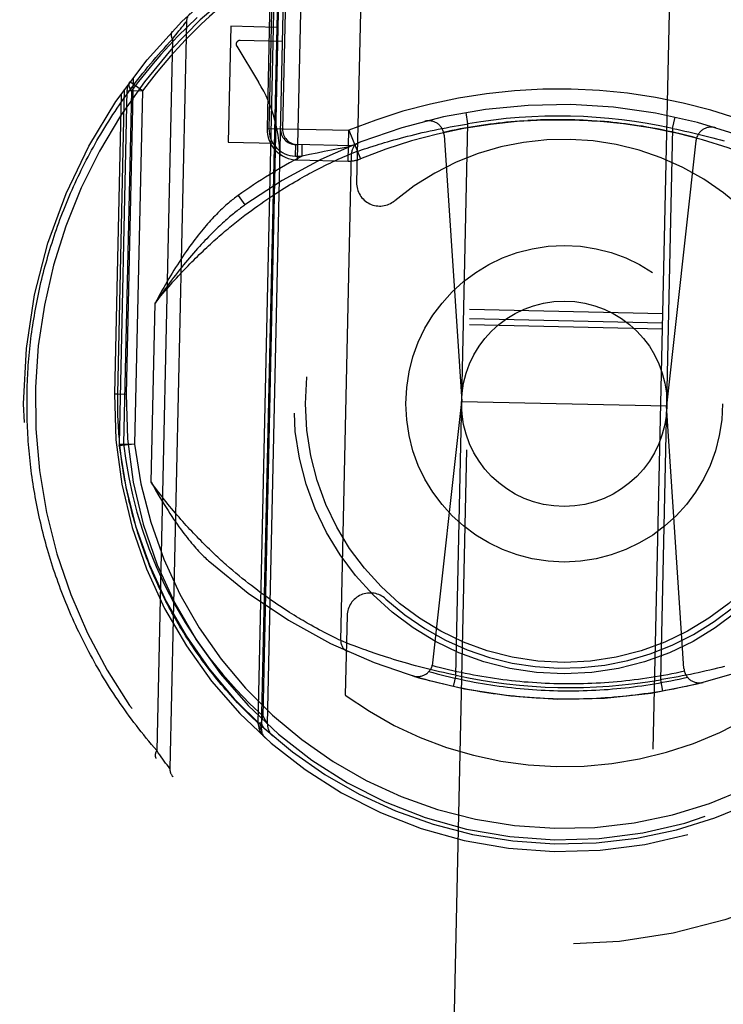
# Model space of a CAD drawing. Header units: inches. Extents: x 0 to 198, y 0 to 128.
# Tile 28 of 102: x 67.309 to 68.22, y 80.266 to 81.541. Entities that reach past the tile are written whole.
import ezdxf

# ---------------------------------------------------------------- set-up
doc = ezdxf.new("R2010")
doc.units = ezdxf.units.IN
doc.header["$LTSCALE"] = 10.872093
doc.header["$MEASUREMENT"] = 0
doc.linetypes.add('HIDDEN', pattern=[0.2, 0.1, -0.1])
doc.layers.get('0').update_dxf_attribs({"linetype": 'CONTINUOUS'})
doc.layers.add('DEFAULT_2', color=8, linetype='HIDDEN')
doc.layers.add('DIMENSIONS', color=7, linetype='CONTINUOUS')
doc.styles.get("Standard").update_dxf_attribs({"font": 'arial.ttf'})
doc.dimstyles.new('DIMSTYLE_1', dxfattribs={"dimtxt": 0.872093, "dimasz": 1.162791, "dimexe": 0.09, "dimexo": 0.07, "dimgap": 0.0375, "dimtad": 0, "dimtih": 1, "dimtoh": 1, "dimzin": 4, "dimdsep": 46, "dimtxsty": 'Standard', "dimblk": '_FILLED', "dimblk1": '_FILLED', "dimblk2": '_FILLED', "dimcen": 0.09, "dimazin": 1, "dimtfac": 1, "dimtofl": 0, "dimtmove": 0, "dimatfit": 3, "dimldrblk": '_FILLED', "dimfxl": 0, "dimtolj": 1, "dimtzin": 4, "dimarcsym": 0})

# ---------------------------------------------------------------- blocks, each defined once
blk = doc.blocks.new('_FILLED')
at = {"color": 0, "linetype": 'ByBlock'}
blk.add_solid([(0, 0), (-1, 0.2), (-1, -0.2)], dxfattribs=at)
blk = doc.blocks.new('*D8')
at = {"layer": 'DIMENSIONS', "color": 2, "linetype": 'Continuous'}
for p, q in [((65.6908, 77.5049), (63.3652, 77.5049)), ((68.8158, 77.5049), (71.1316, 77.5049))]:
    blk.add_line(p, q, dxfattribs=at)
at = {"layer": 'DIMENSIONS', "color": 2, "linetype": 'Continuous', "xscale": 1.1627906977, "yscale": 1.1627906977, "zscale": 1.1627906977}
blk.add_blockref('_FILLED', (65.6908, 77.5049), dxfattribs=at)
at = {"layer": 'DIMENSIONS', "color": 2, "linetype": 'Continuous', "xscale": 1.1627906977, "yscale": 1.1627906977, "zscale": 1.1627906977, "rotation": 180}
blk.add_blockref('_FILLED', (68.8158, 77.5049), dxfattribs=at)
at = {"layer": 'DIMENSIONS', "color": 2, "linetype": 'Continuous', "insert": (71.5677, 77.9409), "char_height": 0.87209, "width": 2.369888, "attachment_point": 1, "line_spacing_factor": 0.9}
blk.add_mtext('3.13', dxfattribs=at)
blk = doc.blocks.new('*D24')
at = {"layer": 'DIMENSIONS', "color": 2, "linetype": 'Continuous'}
for p, q in [((64.2848, 74.5901), (61.9805, 74.5901)), ((65.5348, 74.5901), (67.8604, 74.5901))]:
    blk.add_line(p, q, dxfattribs=at)
at = {"layer": 'DIMENSIONS', "color": 2, "linetype": 'Continuous', "xscale": 1.1627906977, "yscale": 1.1627906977, "zscale": 1.1627906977}
blk.add_blockref('_FILLED', (64.2848, 74.5901), dxfattribs=at)
at = {"layer": 'DIMENSIONS', "color": 2, "linetype": 'Continuous', "xscale": 1.1627906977, "yscale": 1.1627906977, "zscale": 1.1627906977, "rotation": 180}
blk.add_blockref('_FILLED', (65.5348, 74.5901), dxfattribs=at)
at = {"layer": 'DIMENSIONS', "color": 2, "linetype": 'Continuous', "insert": (61.5445, 75.0261), "char_height": 0.87209, "width": 2.369888, "attachment_point": 3, "line_spacing_factor": 0.9}
blk.add_mtext('1.25', dxfattribs=at)

msp = doc.modelspace()

# ---------------------------------------------------------------- linework, layer by layer
at = {"layer": 'DEFAULT_2', "color": 8, "linetype": 'HIDDEN'}
for p, q in [((67.9359, 83.1576), (67.6869, 71.9058)), ((67.9368, 71.9003), (68.1859, 83.152)), ((67.618, 80.6297), (67.6409, 81.6629)), ((67.6222, 80.6219), (67.6447, 81.6379)), ((67.6299, 80.6286), (67.6521, 81.6314)), ((67.6746, 81.6325), (67.6686, 81.359)), ((67.6242, 80.6385), (67.6461, 81.6243)), ((67.634, 81.6072), (67.6295, 81.3999)), ((67.6365, 81.6053), (67.6319, 81.3998)), ((67.654, 81.6067), (67.6494, 81.3994)), ((67.751, 81.5825), (67.7454, 81.3299)), ((67.525, 81.538), (67.5036, 80.5708)), ((67.5211, 81.5333), (67.523, 81.5356)), ((67.523, 81.5356), (67.5249, 81.5378)), ((67.5249, 81.5378), (67.525, 81.538)), ((67.5112, 81.521), (67.5132, 81.5234)), ((67.5132, 81.5234), (67.5153, 81.5261)), ((67.5153, 81.5261), (67.5172, 81.5285)), ((67.5172, 81.5285), (67.5192, 81.531)), ((67.5192, 81.531), (67.5211, 81.5333)), ((67.5824, 81.5321), (67.579, 81.3821)), ((67.6423, 81.5307), (67.5824, 81.5321)), ((67.5069, 81.5153), (67.4865, 80.5942)), ((67.5069, 81.5153), (67.5092, 81.5183)), ((67.5092, 81.5183), (67.5112, 81.521)), ((67.6494, 81.5126), (67.5945, 81.5138)), ((67.5901, 81.5062), (67.6185, 81.4596)), ((67.4559, 81.4656), (67.4468, 81.0559)), ((67.468, 81.4484), (67.4519, 81.4603)), ((67.4362, 81.0561), (67.4449, 81.4507)), ((67.448, 81.4488), (67.4379, 80.9914)), ((67.4538, 81.4487), (67.4437, 80.9912)), ((67.448, 81.4488), (67.468, 81.4484)), ((67.468, 81.4484), (67.4579, 80.9909)), ((67.4404, 81.4443), (67.4318, 81.0562)), ((67.8896, 81.4057), (67.8871, 81.4205)), ((67.9617, 81.4097), (67.9672, 81.4101)), ((67.9727, 81.4104), (67.9672, 81.4101)), ((67.9727, 81.4104), (67.9782, 81.4106)), ((68.1546, 81.3999), (68.1578, 81.4145)), ((67.6295, 81.3999), (67.7353, 81.3975)), ((67.7344, 81.3575), (67.7352, 81.3975)), ((67.7352, 81.3975), (67.7504, 81.3605)), ((67.8304, 81.3944), (67.8355, 81.3955)), ((67.8355, 81.3955), (67.8405, 81.3966)), ((67.8405, 81.3966), (67.8457, 81.3977)), ((67.8457, 81.3977), (67.8509, 81.3988)), ((67.8509, 81.3988), (67.8561, 81.3998)), ((67.8561, 81.3998), (67.8613, 81.4008)), ((67.8613, 81.4008), (67.8666, 81.4018)), ((67.8666, 81.4018), (67.8719, 81.4028)), ((67.8719, 81.4028), (67.8772, 81.4037)), ((67.8738, 80.6918), (67.8896, 81.4057)), ((67.8772, 81.4037), (67.8825, 81.4046)), ((68.1546, 81.3999), (68.1388, 80.6859)), ((68.1546, 81.3999), (68.1599, 81.3988)), ((68.1599, 81.3988), (68.1651, 81.3977)), ((68.1651, 81.3977), (68.1704, 81.3965)), ((68.1704, 81.3965), (68.1757, 81.3953)), ((68.1757, 81.3953), (68.1809, 81.3941)), ((67.7816, 81.3815), (67.7854, 81.3827)), ((67.7854, 81.3827), (67.7894, 81.3838)), ((67.7894, 81.3838), (67.7935, 81.385)), ((67.7935, 81.385), (67.7978, 81.3861)), ((67.7978, 81.3861), (67.8021, 81.3873)), ((67.8021, 81.3873), (67.8066, 81.3885)), ((67.8066, 81.3885), (67.8112, 81.3897)), ((67.8112, 81.3897), (67.8159, 81.3909)), ((67.8159, 81.3909), (67.8206, 81.392)), ((67.8206, 81.392), (67.8255, 81.3932)), ((67.8255, 81.3932), (67.8304, 81.3944)), ((67.8587, 81.391), (67.8817, 81.0462)), ((68.1848, 81.3838), (68.1466, 81.0404)), ((68.1809, 81.3941), (68.1861, 81.3929)), ((68.1861, 81.3929), (68.1913, 81.3916)), ((68.1913, 81.3916), (68.1964, 81.3903)), ((68.1964, 81.3903), (68.2015, 81.389)), ((68.2015, 81.389), (68.2066, 81.3877)), ((68.2066, 81.3877), (68.2116, 81.3863)), ((68.2116, 81.3863), (68.2165, 81.385)), ((68.2165, 81.385), (68.2213, 81.3836)), ((67.579, 81.3821), (67.639, 81.3808)), ((67.6662, 81.3641), (67.6665, 81.3791)), ((67.739, 81.3774), (67.6665, 81.3791)), ((67.6747, 81.3639), (67.6751, 81.3789)), ((67.7035, 81.3699), (67.6943, 81.368)), ((67.7127, 81.3717), (67.7035, 81.3699)), ((67.7214, 81.3735), (67.7127, 81.3717)), ((67.7269, 81.3745), (67.7214, 81.3735)), ((67.736, 81.3762), (67.7269, 81.3745)), ((67.7419, 81.3687), (67.7452, 81.3699)), ((67.7452, 81.3699), (67.7486, 81.371)), ((67.7486, 81.371), (67.7519, 81.3722)), ((67.7519, 81.3722), (67.7557, 81.3734)), ((67.7557, 81.3734), (67.7591, 81.3745)), ((67.7591, 81.3745), (67.7627, 81.3757)), ((67.7627, 81.3757), (67.7667, 81.377)), ((67.7667, 81.377), (67.771, 81.3783)), ((67.771, 81.3783), (67.7744, 81.3794)), ((67.7744, 81.3794), (67.7779, 81.3804)), ((67.7779, 81.3804), (67.7816, 81.3815)), ((67.6662, 81.3641), (67.6747, 81.3639)), ((67.6686, 81.359), (67.7344, 81.3575)), ((67.6845, 81.366), (67.6747, 81.3639)), ((67.6943, 81.368), (67.6845, 81.366)), ((67.7141, 81.3565), (67.7171, 81.3579)), ((67.7171, 81.3579), (67.7199, 81.3593)), ((67.7199, 81.3593), (67.7225, 81.3605)), ((67.7225, 81.3605), (67.7257, 81.3619)), ((67.7248, 80.7365), (67.7388, 81.3676)), ((67.7257, 81.3619), (67.7286, 81.3632)), ((67.7286, 81.3632), (67.7317, 81.3645)), ((67.7317, 81.3645), (67.7347, 81.3658)), ((67.7347, 81.3658), (67.7374, 81.367)), ((67.7388, 81.3676), (67.7419, 81.3687)), ((67.687, 81.3429), (67.6899, 81.3444)), ((67.6899, 81.3444), (67.6926, 81.3458)), ((67.6926, 81.3458), (67.6953, 81.3472)), ((67.6953, 81.3472), (67.6979, 81.3486)), ((67.6979, 81.3486), (67.7005, 81.3498)), ((67.7005, 81.3498), (67.7041, 81.3517)), ((67.7041, 81.3517), (67.7076, 81.3534)), ((67.7076, 81.3534), (67.711, 81.355)), ((67.711, 81.355), (67.7141, 81.3565)), ((67.6654, 81.3307), (67.6687, 81.3326)), ((67.6687, 81.3326), (67.6719, 81.3345)), ((67.6719, 81.3345), (67.675, 81.3363)), ((67.675, 81.3363), (67.6781, 81.338)), ((67.6781, 81.338), (67.6812, 81.3397)), ((67.6812, 81.3397), (67.6841, 81.3413)), ((67.6841, 81.3413), (67.687, 81.3429)), ((67.6444, 81.3179), (67.648, 81.3202)), ((67.648, 81.3202), (67.6516, 81.3224)), ((67.6516, 81.3224), (67.6552, 81.3246)), ((67.6552, 81.3246), (67.6586, 81.3267)), ((67.6586, 81.3267), (67.662, 81.3287)), ((67.662, 81.3287), (67.6654, 81.3307)), ((67.592, 81.313), (67.6007, 81.3008)), ((67.6253, 81.3052), (67.6293, 81.3079)), ((67.6293, 81.3079), (67.6331, 81.3105)), ((67.6331, 81.3105), (67.6369, 81.313)), ((67.6369, 81.313), (67.6407, 81.3155)), ((67.6407, 81.3155), (67.6444, 81.3179)), ((67.605, 81.2906), (67.6092, 81.2937)), ((67.6092, 81.2937), (67.6133, 81.2967)), ((67.6133, 81.2967), (67.6174, 81.2996)), ((67.6174, 81.2996), (67.6214, 81.3024)), ((67.6214, 81.3024), (67.6253, 81.3052)), ((67.5878, 81.2772), (67.5922, 81.2807)), ((67.5922, 81.2807), (67.5965, 81.2841)), ((67.5965, 81.2841), (67.6008, 81.2874)), ((67.6008, 81.2874), (67.605, 81.2906)), ((67.5834, 81.2737), (67.5878, 81.2772)), ((67.4793, 80.9417), (67.4844, 81.1735)), ((68.1415, 81.1476), (67.8916, 81.1532)), ((68.1418, 81.1598), (67.8918, 81.1654)), ((68.1413, 81.14), (67.8914, 81.1455)), ((67.4318, 81.0562), (67.4362, 81.0561)), ((67.4318, 81.0562), (67.4468, 81.0559)), ((67.844, 80.7077), (67.8817, 81.0462)), ((67.8817, 81.0462), (68.1466, 81.0404)), ((68.1693, 80.7005), (68.1466, 81.0404)), ((67.4379, 80.9914), (67.438, 80.9887)), ((67.4379, 80.9914), (67.4579, 80.9909)), ((67.4579, 80.9909), (67.438, 80.9887)), ((67.585, 80.8274), (67.5808, 80.831)), ((67.5892, 80.8239), (67.585, 80.8274)), ((67.5933, 80.8204), (67.5892, 80.8239)), ((67.5974, 80.8171), (67.5933, 80.8204)), ((67.6014, 80.8139), (67.5974, 80.8171)), ((67.6053, 80.8107), (67.6014, 80.8139)), ((67.6093, 80.8077), (67.6053, 80.8107)), ((67.6131, 80.8047), (67.6093, 80.8077)), ((67.6169, 80.8018), (67.6131, 80.8047)), ((67.6207, 80.799), (67.6169, 80.8018)), ((67.6244, 80.7963), (67.6207, 80.799)), ((67.6281, 80.7937), (67.6244, 80.7963)), ((67.6317, 80.7911), (67.6281, 80.7937)), ((67.6352, 80.7886), (67.6317, 80.7911)), ((67.6387, 80.7862), (67.6352, 80.7886)), ((67.6422, 80.7838), (67.6387, 80.7862)), ((67.6456, 80.7816), (67.6422, 80.7838)), ((67.6489, 80.7794), (67.6456, 80.7816)), ((67.6522, 80.7772), (67.6489, 80.7794)), ((67.6554, 80.7752), (67.6522, 80.7772)), ((67.6585, 80.7731), (67.6554, 80.7752)), ((67.6616, 80.7712), (67.6585, 80.7731)), ((67.6646, 80.7693), (67.6616, 80.7712)), ((67.6676, 80.7675), (67.6646, 80.7693)), ((67.6705, 80.7657), (67.6676, 80.7675)), ((67.6733, 80.764), (67.6705, 80.7657)), ((67.6761, 80.7624), (67.6733, 80.764)), ((67.6788, 80.7608), (67.6761, 80.7624)), ((67.6814, 80.7593), (67.6788, 80.7608)), ((67.684, 80.7578), (67.6814, 80.7593)), ((67.6865, 80.7564), (67.684, 80.7578)), ((67.733, 80.7689), (67.7307, 80.6661)), ((67.6901, 80.7544), (67.6865, 80.7564)), ((67.6936, 80.7525), (67.6901, 80.7544)), ((67.6968, 80.7507), (67.6936, 80.7525)), ((67.7, 80.749), (67.6968, 80.7507)), ((67.7029, 80.7475), (67.7, 80.749)), ((67.7057, 80.746), (67.7029, 80.7475)), ((67.7083, 80.7447), (67.7057, 80.746)), ((67.7114, 80.7431), (67.7083, 80.7447)), ((67.7143, 80.7417), (67.7114, 80.7431)), ((67.7168, 80.7404), (67.7143, 80.7417)), ((67.7195, 80.7391), (67.7168, 80.7404)), ((67.7223, 80.7377), (67.7195, 80.7391)), ((67.7248, 80.7365), (67.7223, 80.7377)), ((67.7282, 80.7352), (67.7248, 80.7365)), ((67.7317, 80.7338), (67.7282, 80.7352)), ((67.7351, 80.7324), (67.7317, 80.7338)), ((67.7384, 80.7311), (67.7351, 80.7324)), ((67.7422, 80.7297), (67.7384, 80.7311)), ((67.7456, 80.7284), (67.7422, 80.7297)), ((67.7493, 80.727), (67.7456, 80.7284)), ((67.7533, 80.7255), (67.7493, 80.727)), ((67.7576, 80.724), (67.7533, 80.7255)), ((67.761, 80.7228), (67.7576, 80.724)), ((67.7645, 80.7215), (67.761, 80.7228)), ((67.7682, 80.7203), (67.7645, 80.7215)), ((67.772, 80.719), (67.7682, 80.7203)), ((67.776, 80.7176), (67.772, 80.719)), ((67.7801, 80.7163), (67.776, 80.7176)), ((67.7843, 80.7149), (67.7801, 80.7163)), ((67.7887, 80.7136), (67.7843, 80.7149)), ((67.7931, 80.7122), (67.7887, 80.7136)), ((67.7977, 80.7108), (67.7931, 80.7122)), ((67.8024, 80.7094), (67.7977, 80.7108)), ((67.8071, 80.708), (67.8024, 80.7094)), ((67.8119, 80.7067), (67.8071, 80.708)), ((67.8169, 80.7053), (67.8119, 80.7067)), ((67.8218, 80.7039), (67.8169, 80.7053)), ((67.8269, 80.7026), (67.8218, 80.7039)), ((67.832, 80.7013), (67.8269, 80.7026)), ((67.8371, 80.7), (67.832, 80.7013)), ((67.8423, 80.6987), (67.8371, 80.7)), ((67.8475, 80.6975), (67.8423, 80.6987)), ((67.8528, 80.6963), (67.8475, 80.6975)), ((67.858, 80.6951), (67.8528, 80.6963)), ((67.8633, 80.694), (67.858, 80.6951)), ((67.8686, 80.6928), (67.8633, 80.694)), ((68.1828, 80.6939), (68.1776, 80.6928)), ((68.1879, 80.695), (68.1828, 80.6939)), ((68.193, 80.6961), (68.1879, 80.695)), ((68.198, 80.6973), (68.193, 80.6961)), ((68.2029, 80.6984), (68.198, 80.6973)), ((68.2078, 80.6996), (68.2029, 80.6984)), ((68.2126, 80.7008), (68.2078, 80.6996)), ((68.2172, 80.7019), (68.2126, 80.7008)), ((68.2218, 80.7031), (68.2172, 80.7019)), ((67.8738, 80.6918), (67.8686, 80.6928)), ((67.8738, 80.6918), (67.8706, 80.6771)), ((68.1388, 80.6859), (68.1414, 80.6711)), ((68.1512, 80.6879), (68.1459, 80.687)), ((68.1565, 80.6888), (68.1512, 80.6879)), ((68.1618, 80.6898), (68.1565, 80.6888)), ((68.1671, 80.6908), (68.1618, 80.6898)), ((68.1723, 80.6918), (68.1671, 80.6908)), ((68.1776, 80.6928), (68.1723, 80.6918)), ((67.6268, 80.634), (67.6242, 80.6386)), ((67.6286, 80.6309), (67.6268, 80.634)), ((67.6296, 80.6292), (67.6286, 80.6309)), ((67.6189, 80.6258), (67.618, 80.6297)), ((67.6224, 80.6296), (67.618, 80.6297)), ((67.6191, 80.6239), (67.6189, 80.6258)), ((67.6223, 80.6257), (67.6189, 80.6258)), ((67.6192, 80.6232), (67.6191, 80.6239)), ((67.4886, 80.5912), (67.4865, 80.5942)), ((67.4906, 80.5884), (67.4886, 80.5912)), ((67.4924, 80.5859), (67.4906, 80.5884)), ((67.4944, 80.583), (67.4924, 80.5859)), ((67.4962, 80.5806), (67.4944, 80.583)), ((67.4981, 80.578), (67.4962, 80.5806)), ((67.4999, 80.5756), (67.4981, 80.578)), ((67.5017, 80.5733), (67.4999, 80.5756)), ((67.5036, 80.5708), (67.5017, 80.5733))]:
    msp.add_line(p, q, dxfattribs=at)
for points in [[(67.5389, 81.5434), (67.5261, 81.5312), (67.514, 81.5193), (67.5027, 81.5074), (67.492, 81.4957), (67.4819, 81.4841), (67.4723, 81.4724), (67.4629, 81.4606), (67.4538, 81.4487)], [(67.5066, 81.5254), (67.5065, 81.5253), (67.5064, 81.5251), (67.5063, 81.525), (67.5062, 81.5249), (67.5061, 81.5247), (67.506, 81.5246), (67.5059, 81.5244), (67.5058, 81.5242), (67.5057, 81.5241), (67.5057, 81.5239), (67.5056, 81.5237), (67.5055, 81.5235), (67.5055, 81.5234), (67.5054, 81.5232), (67.5054, 81.523), (67.5053, 81.5228), (67.5053, 81.5226), (67.5053, 81.5224), (67.5052, 81.5222), (67.5052, 81.522), (67.5052, 81.5218), (67.5052, 81.5216), (67.5052, 81.5214), (67.5052, 81.5211), (67.5052, 81.5209), (67.5052, 81.5207), (67.5052, 81.5205), (67.5053, 81.5202), (67.5053, 81.52), (67.5053, 81.5198), (67.5054, 81.5195), (67.5054, 81.5193), (67.5055, 81.5191), (67.5055, 81.5188), (67.5056, 81.5186), (67.5057, 81.5183), (67.5057, 81.5181), (67.5058, 81.5178), (67.5059, 81.5176), (67.506, 81.5173), (67.5061, 81.5171), (67.5062, 81.5168), (67.5063, 81.5166), (67.5064, 81.5163), (67.5065, 81.5161), (67.5066, 81.5158), (67.5068, 81.5156), (67.5069, 81.5153)], [(67.3187, 81.0587), (67.3188, 81.063), (67.319, 81.0673), (67.3191, 81.0716), (67.3193, 81.0758), (67.3195, 81.0801), (67.3198, 81.0844), (67.32, 81.0887), (67.3203, 81.093), (67.3207, 81.0973), (67.321, 81.1016), (67.3214, 81.1059), (67.3218, 81.1102), (67.3222, 81.1144), (67.3227, 81.1187), (67.3232, 81.123), (67.3237, 81.1273), (67.3242, 81.1316), (67.3248, 81.1359), (67.3254, 81.1402), (67.326, 81.1445), (67.3267, 81.1487), (67.3274, 81.153), (67.3281, 81.1573), (67.3288, 81.1616), (67.3296, 81.1659), (67.3304, 81.1702), (67.3312, 81.1745), (67.332, 81.1788), (67.3329, 81.1831), (67.3338, 81.1874), (67.3348, 81.1916), (67.3357, 81.1959), (67.3367, 81.2002), (67.3377, 81.2045), (67.3388, 81.2088), (67.3399, 81.2131), (67.341, 81.2174), (67.3421, 81.2217), (67.3433, 81.226), (67.3445, 81.2303), (67.3457, 81.2346), (67.347, 81.2389), (67.3483, 81.2431), (67.3496, 81.2474), (67.351, 81.2517), (67.3523, 81.256), (67.3538, 81.2603), (67.3552, 81.2646), (67.3567, 81.2689), (67.3582, 81.2732), (67.3597, 81.2775), (67.3613, 81.2818), (67.3629, 81.2861), (67.3646, 81.2904), (67.3662, 81.2946), (67.3679, 81.2989), (67.3697, 81.3032), (67.3714, 81.3075), (67.3732, 81.3118), (67.3751, 81.3161), (67.377, 81.3203), (67.3789, 81.3246), (67.3808, 81.3289), (67.3828, 81.3332), (67.3848, 81.3374), (67.3868, 81.3417), (67.3889, 81.3459), (67.391, 81.3502), (67.3932, 81.3545), (67.3954, 81.3587), (67.3976, 81.363), (67.3998, 81.3672), (67.4021, 81.3715), (67.4045, 81.3757), (67.4068, 81.3799), (67.4092, 81.3842), (67.4117, 81.3884), (67.4142, 81.3926), (67.4167, 81.3968), (67.4192, 81.401), (67.4218, 81.4052), (67.4244, 81.4094), (67.4271, 81.4136), (67.4298, 81.4178), (67.4326, 81.422), (67.4354, 81.4261), (67.4382, 81.4303), (67.441, 81.4345), (67.4439, 81.4386), (67.4469, 81.4427), (67.4499, 81.4469), (67.4529, 81.451), (67.456, 81.4551), (67.4591, 81.4592), (67.4622, 81.4633), (67.4654, 81.4674), (67.4686, 81.4714), (67.4719, 81.4755), (67.4752, 81.4795), (67.4786, 81.4836), (67.482, 81.4876), (67.4854, 81.4916), (67.4889, 81.4956), (67.4924, 81.4996), (67.496, 81.5035), (67.4996, 81.5075), (67.5032, 81.5114), (67.5069, 81.5153)], [(67.4538, 81.4487), (67.4525, 81.451), (67.4515, 81.4532), (67.451, 81.4553), (67.4509, 81.4572), (67.4512, 81.4589), (67.4519, 81.4603)], [(67.9617, 81.4097), (67.9562, 81.4093), (67.9507, 81.4089), (67.9452, 81.4084), (67.9397, 81.4079), (67.9342, 81.4073), (67.9287, 81.4067), (67.9233, 81.406), (67.9178, 81.4053), (67.9123, 81.4046), (67.9069, 81.4038), (67.9014, 81.403), (67.896, 81.4021), (67.8906, 81.4012), (67.8851, 81.4002), (67.8797, 81.3992), (67.8743, 81.3981), (67.8689, 81.397), (67.8635, 81.3959), (67.8581, 81.3947)], [(68.0223, 81.4111), (68.0168, 81.4112), (68.0113, 81.4112), (68.0058, 81.4112), (68.0002, 81.4112), (67.9947, 81.4111), (67.9892, 81.411), (67.9837, 81.4108), (67.9782, 81.4106)], [(68.0498, 81.4099), (68.0443, 81.4102), (68.0388, 81.4105), (68.0333, 81.4107), (68.0278, 81.4109), (68.0223, 81.4111)], [(68.0498, 81.4099), (68.0553, 81.4095), (68.0608, 81.4091)], [(68.1856, 81.3874), (68.1803, 81.3889), (68.1749, 81.3903), (68.1696, 81.3916), (68.1642, 81.3929), (68.1588, 81.3941), (68.1535, 81.3953), (68.1481, 81.3965), (68.1427, 81.3976), (68.1373, 81.3987), (68.1318, 81.3997), (68.1264, 81.4007), (68.121, 81.4017), (68.1156, 81.4026), (68.1101, 81.4034), (68.1047, 81.4042), (68.0992, 81.405), (68.0937, 81.4057), (68.0883, 81.4064), (68.0828, 81.407), (68.0773, 81.4076), (68.0718, 81.4082), (68.0663, 81.4087), (68.0608, 81.4091)], [(67.8825, 81.4046), (67.8879, 81.4054), (67.8896, 81.4057)], [(67.7374, 81.367), (67.7388, 81.3676), (67.7388, 81.3676)], [(67.592, 81.313), (67.5905, 81.3119), (67.589, 81.3108), (67.5875, 81.3096), (67.5859, 81.3084), (67.5844, 81.3072), (67.5828, 81.3059), (67.5812, 81.3046), (67.5795, 81.3032), (67.5779, 81.3018), (67.5762, 81.3003), (67.5745, 81.2988), (67.5728, 81.2972), (67.5711, 81.2956), (67.5693, 81.294), (67.5675, 81.2922), (67.5657, 81.2905), (67.5639, 81.2886), (67.5621, 81.2867), (67.5602, 81.2848), (67.5583, 81.2828), (67.5564, 81.2807), (67.5545, 81.2785), (67.5525, 81.2763), (67.5505, 81.274), (67.5485, 81.2717), (67.5465, 81.2693), (67.5444, 81.2668), (67.5423, 81.2642), (67.5402, 81.2615), (67.5381, 81.2588), (67.5359, 81.2559), (67.5337, 81.253), (67.5315, 81.25), (67.5292, 81.2469), (67.527, 81.2437), (67.5246, 81.2403), (67.5223, 81.2369), (67.5199, 81.2334)], [(67.6007, 81.3008), (67.5994, 81.2998), (67.598, 81.2988), (67.5966, 81.2977), (67.5951, 81.2966), (67.5937, 81.2955), (67.5922, 81.2944), (67.5906, 81.2932), (67.5891, 81.292), (67.5875, 81.2907), (67.5859, 81.2894), (67.5843, 81.288), (67.5826, 81.2866), (67.5809, 81.2852), (67.5792, 81.2837), (67.5774, 81.2821), (67.5756, 81.2806), (67.5738, 81.2789), (67.5719, 81.2772), (67.57, 81.2755), (67.5681, 81.2737), (67.5661, 81.2718), (67.5641, 81.2699), (67.5621, 81.2679), (67.56, 81.2659), (67.5579, 81.2638), (67.5557, 81.2616), (67.5535, 81.2594), (67.5513, 81.257), (67.549, 81.2546), (67.5467, 81.2522), (67.5443, 81.2496), (67.5419, 81.247), (67.5394, 81.2442), (67.5369, 81.2414), (67.5343, 81.2385), (67.5317, 81.2355), (67.529, 81.2323), (67.5263, 81.2291)], [(67.4844, 81.1735), (67.487, 81.1766), (67.4895, 81.1798), (67.4921, 81.1829), (67.4946, 81.1859), (67.4971, 81.1889), (67.4997, 81.1919), (67.5022, 81.1948), (67.5047, 81.1977), (67.5072, 81.2006), (67.5097, 81.2034), (67.5123, 81.2061), (67.5147, 81.2089), (67.5172, 81.2116), (67.5197, 81.2142), (67.5222, 81.2168), (67.5247, 81.2194), (67.5271, 81.222), (67.5296, 81.2245), (67.532, 81.227), (67.5345, 81.2294), (67.5369, 81.2318), (67.5393, 81.2342), (67.5417, 81.2366), (67.5441, 81.2389), (67.5465, 81.2411), (67.5489, 81.2434), (67.5513, 81.2456), (67.5536, 81.2478), (67.556, 81.25), (67.5583, 81.2521), (67.5606, 81.2542), (67.563, 81.2563), (67.5653, 81.2583), (67.5676, 81.2603), (67.5699, 81.2623), (67.5721, 81.2643), (67.5744, 81.2662), (67.5767, 81.2681), (67.5789, 81.27), (67.5812, 81.2718), (67.5834, 81.2737)], [(67.5199, 81.2334), (67.5177, 81.2301), (67.5155, 81.2267), (67.5133, 81.2233), (67.5111, 81.2198), (67.5089, 81.2162), (67.5067, 81.2126), (67.5044, 81.209), (67.5022, 81.2053), (67.5, 81.2015), (67.4978, 81.1977), (67.4956, 81.1938), (67.4933, 81.1898), (67.4911, 81.1858), (67.4889, 81.1818), (67.4866, 81.1776), (67.4844, 81.1735)], [(67.5263, 81.2291), (67.5238, 81.2261), (67.5212, 81.223), (67.5187, 81.2198), (67.5161, 81.2166), (67.5135, 81.2134), (67.5109, 81.21), (67.5083, 81.2066), (67.5057, 81.2032), (67.5031, 81.1997), (67.5004, 81.1961), (67.4978, 81.1925), (67.4951, 81.1888), (67.4925, 81.1851), (67.4898, 81.1813), (67.4871, 81.1774), (67.4844, 81.1735)], [(67.4865, 80.5942), (67.4831, 80.5982), (67.4797, 80.6022), (67.4763, 80.6062), (67.473, 80.6102), (67.4698, 80.6143), (67.4665, 80.6183), (67.4633, 80.6224), (67.4602, 80.6264), (67.4571, 80.6305), (67.454, 80.6346), (67.451, 80.6387), (67.448, 80.6428), (67.4451, 80.6469), (67.4421, 80.6511), (67.4393, 80.6552), (67.4365, 80.6593), (67.4337, 80.6635), (67.4309, 80.6676), (67.4282, 80.6718), (67.4255, 80.676), (67.4229, 80.6802), (67.4203, 80.6843), (67.4177, 80.6885), (67.4152, 80.6927), (67.4127, 80.6969), (67.4103, 80.7011), (67.4079, 80.7053), (67.4055, 80.7096), (67.4032, 80.7138), (67.4008, 80.718), (67.3986, 80.7222), (67.3964, 80.7265), (67.3942, 80.7307), (67.392, 80.735), (67.3899, 80.7392), (67.3878, 80.7434), (67.3857, 80.7477), (67.3837, 80.7519), (67.3817, 80.7562), (67.3798, 80.7604), (67.3779, 80.7647), (67.376, 80.769), (67.3741, 80.7732), (67.3723, 80.7775), (67.3706, 80.7818), (67.3688, 80.786), (67.3671, 80.7903), (67.3654, 80.7946), (67.3638, 80.7988), (67.3621, 80.8031), (67.3606, 80.8074), (67.359, 80.8116), (67.3575, 80.8159), (67.356, 80.8202), (67.3545, 80.8245), (67.3531, 80.8287), (67.3517, 80.833), (67.3503, 80.8373), (67.349, 80.8415), (67.3477, 80.8458), (67.3464, 80.8501), (67.3452, 80.8544), (67.344, 80.8586), (67.3428, 80.8629), (67.3416, 80.8672), (67.3405, 80.8714), (67.3394, 80.8757), (67.3384, 80.88), (67.3373, 80.8842), (67.3363, 80.8885), (67.3353, 80.8928), (67.3344, 80.897), (67.3335, 80.9013), (67.3326, 80.9056), (67.3317, 80.9098), (67.3309, 80.9141), (67.3301, 80.9184), (67.3293, 80.9226), (67.3286, 80.9269), (67.3278, 80.9311), (67.3271, 80.9354), (67.3265, 80.9396), (67.3258, 80.9439), (67.3252, 80.9482), (67.3246, 80.9524), (67.3241, 80.9567), (67.3236, 80.9609), (67.323, 80.9652), (67.3226, 80.9694), (67.3221, 80.9737), (67.3217, 80.9779), (67.3213, 80.9822), (67.3209, 80.9864), (67.3206, 80.9907), (67.3203, 80.9949), (67.32, 80.9992), (67.3197, 81.0034), (67.3195, 81.0077), (67.3193, 81.0119), (67.3191, 81.0162), (67.3189, 81.0204), (67.3188, 81.0247), (67.3187, 81.0289), (67.3186, 81.0332), (67.3186, 81.0374), (67.3186, 81.0417), (67.3186, 81.0459), (67.3186, 81.0502), (67.3186, 81.0544), (67.3187, 81.0587)], [(67.618, 80.6297), (67.6145, 80.6329), (67.6111, 80.6362), (67.6077, 80.6394), (67.6044, 80.6427), (67.6011, 80.646), (67.5978, 80.6494), (67.5945, 80.6527), (67.5913, 80.656), (67.5882, 80.6594), (67.5851, 80.6628), (67.582, 80.6662), (67.5789, 80.6696), (67.5759, 80.673), (67.5729, 80.6765), (67.57, 80.6799), (67.5671, 80.6834), (67.5643, 80.6868), (67.5614, 80.6903), (67.5586, 80.6938), (67.5559, 80.6973), (67.5532, 80.7008), (67.5505, 80.7044), (67.5479, 80.7079), (67.5452, 80.7114), (67.5427, 80.715), (67.5401, 80.7185), (67.5376, 80.7221), (67.5352, 80.7257), (67.5327, 80.7293), (67.5304, 80.7329), (67.528, 80.7365), (67.5257, 80.7401), (67.5234, 80.7437), (67.5211, 80.7473), (67.5189, 80.7509), (67.5167, 80.7545), (67.5146, 80.7581), (67.5124, 80.7618), (67.5103, 80.7654), (67.5083, 80.7691), (67.5063, 80.7727), (67.5043, 80.7764), (67.5023, 80.78), (67.5004, 80.7837), (67.4985, 80.7873), (67.4967, 80.791), (67.4948, 80.7947), (67.493, 80.7983), (67.4913, 80.802), (67.4895, 80.8057), (67.4878, 80.8093), (67.4862, 80.813), (67.4845, 80.8167), (67.4829, 80.8204), (67.4813, 80.8241), (67.4798, 80.8278), (67.4782, 80.8314), (67.4768, 80.8351), (67.4753, 80.8388), (67.4739, 80.8425), (67.4725, 80.8462), (67.4711, 80.8499), (67.4697, 80.8536), (67.4684, 80.8573), (67.4671, 80.861), (67.4659, 80.8647), (67.4646, 80.8684), (67.4634, 80.8721), (67.4623, 80.8757), (67.4611, 80.8794), (67.46, 80.8831), (67.4589, 80.8868), (67.4578, 80.8905), (67.4568, 80.8942), (67.4558, 80.8979), (67.4548, 80.9016), (67.4538, 80.9053), (67.4529, 80.909), (67.452, 80.9127), (67.4511, 80.9163), (67.4503, 80.92), (67.4494, 80.9237), (67.4486, 80.9274), (67.4479, 80.9311), (67.4471, 80.9348), (67.4464, 80.9385), (67.4457, 80.9422), (67.445, 80.9458), (67.4444, 80.9495), (67.4437, 80.9532), (67.4432, 80.9569), (67.4426, 80.9606), (67.442, 80.9642), (67.4415, 80.9679), (67.441, 80.9716), (67.4405, 80.9753), (67.4401, 80.979), (67.4397, 80.9826), (67.4393, 80.9863), (67.4389, 80.99), (67.4385, 80.9937), (67.4382, 80.9973), (67.4379, 81.001), (67.4376, 81.0047), (67.4374, 81.0084), (67.4371, 81.012), (67.4369, 81.0157), (67.4367, 81.0194), (67.4366, 81.023), (67.4364, 81.0267), (67.4363, 81.0304), (67.4362, 81.0341), (67.4362, 81.0377), (67.4361, 81.0414), (67.4361, 81.0451), (67.4361, 81.0488), (67.4361, 81.0525), (67.4362, 81.0561)], [(67.438, 80.9887), (67.4381, 80.9891), (67.4386, 80.9895), (67.4394, 80.9899), (67.4406, 80.9903), (67.442, 80.9908), (67.4437, 80.9913)], [(67.4437, 80.9912), (67.4465, 80.9697), (67.4503, 80.9478), (67.4551, 80.9255), (67.461, 80.9027), (67.468, 80.8795), (67.4763, 80.856), (67.4858, 80.8324), (67.4966, 80.8087)], [(67.4793, 80.9417), (67.4823, 80.9364), (67.4852, 80.9313), (67.488, 80.9264), (67.4908, 80.9217), (67.4935, 80.9172), (67.4962, 80.9129), (67.4987, 80.9088), (67.5013, 80.9049), (67.5037, 80.9011), (67.5061, 80.8974), (67.5085, 80.8939), (67.5108, 80.8905), (67.5131, 80.8872), (67.5153, 80.8841), (67.5175, 80.8811), (67.5197, 80.8782), (67.5218, 80.8754), (67.5239, 80.8727), (67.5259, 80.8701), (67.5279, 80.8676), (67.5298, 80.8652), (67.5318, 80.8629), (67.5336, 80.8607), (67.5355, 80.8585), (67.5373, 80.8564), (67.5391, 80.8545), (67.5408, 80.8525), (67.5426, 80.8507), (67.5442, 80.8489), (67.5459, 80.8472), (67.5475, 80.8456), (67.5491, 80.8441), (67.5507, 80.8426), (67.5522, 80.8411), (67.5537, 80.8397), (67.5552, 80.8384)], [(67.5808, 80.831), (67.5766, 80.8347), (67.5745, 80.8366), (67.5723, 80.8385), (67.5702, 80.8405), (67.568, 80.8424), (67.5658, 80.8445), (67.5636, 80.8465), (67.5614, 80.8485), (67.5592, 80.8506), (67.557, 80.8528), (67.5547, 80.8549), (67.5525, 80.8571), (67.5503, 80.8593), (67.548, 80.8615), (67.5457, 80.8638), (67.5435, 80.8661), (67.5412, 80.8684), (67.5389, 80.8708), (67.5366, 80.8732), (67.5343, 80.8756), (67.5319, 80.8781), (67.5296, 80.8806), (67.5273, 80.8831), (67.5249, 80.8857), (67.5226, 80.8883), (67.5202, 80.8909), (67.5179, 80.8936), (67.5155, 80.8963), (67.5131, 80.8991), (67.5107, 80.9018), (67.5083, 80.9047), (67.5059, 80.9075), (67.5035, 80.9104), (67.5011, 80.9134), (67.4987, 80.9164), (67.4963, 80.9194), (67.4939, 80.9224), (67.4914, 80.9256), (67.489, 80.9287), (67.4866, 80.9319), (67.4842, 80.9351), (67.4817, 80.9384), (67.4793, 80.9417)], [(67.4966, 80.8087), (67.5095, 80.7839), (67.5234, 80.7599), (67.5387, 80.7365), (67.5549, 80.714), (67.572, 80.6928), (67.5894, 80.6731), (67.6068, 80.655), (67.6242, 80.6385)], [(67.8391, 80.6966), (67.8443, 80.6951), (67.8496, 80.6937), (67.8549, 80.6924), (67.8602, 80.691), (67.8655, 80.6897), (67.8709, 80.6885), (67.8762, 80.6873), (67.8815, 80.6861), (67.8869, 80.685), (67.8922, 80.684), (67.8976, 80.6829), (67.903, 80.682), (67.9083, 80.681), (67.9137, 80.6801), (67.9191, 80.6793), (67.9245, 80.6785), (67.9299, 80.6777), (67.9353, 80.677), (67.9407, 80.6763), (67.9461, 80.6757), (67.9516, 80.6751), (67.957, 80.6746), (67.9624, 80.6741), (67.9678, 80.6736), (67.9733, 80.6732), (67.9787, 80.6729), (67.9842, 80.6725), (67.9896, 80.6723), (67.995, 80.672), (68.0005, 80.6718), (68.0059, 80.6717), (68.0114, 80.6716), (68.0168, 80.6715), (68.0223, 80.6715), (68.0277, 80.6716), (68.0332, 80.6716), (68.0386, 80.6718), (68.0441, 80.6719), (68.0495, 80.6722), (68.055, 80.6724), (68.0604, 80.6727), (68.0658, 80.6731), (68.0713, 80.6734), (68.0767, 80.6739), (68.0822, 80.6743), (68.0876, 80.6749), (68.093, 80.6754), (68.0984, 80.676), (68.1038, 80.6767), (68.1093, 80.6774), (68.1147, 80.6781), (68.1201, 80.6789), (68.1255, 80.6798), (68.1309, 80.6806), (68.1362, 80.6815), (68.1416, 80.6825), (68.147, 80.6835), (68.1523, 80.6846), (68.1577, 80.6857), (68.1631, 80.6868), (68.1684, 80.688), (68.1737, 80.6892)], [(68.0061, 80.6805), (68.0006, 80.6807), (67.9951, 80.6809), (67.9896, 80.6811), (67.9842, 80.6814), (67.9787, 80.6817), (67.9732, 80.6821), (67.9677, 80.6825), (67.9622, 80.6829), (67.9567, 80.6834), (67.9513, 80.684), (67.9458, 80.6846), (67.9403, 80.6852), (67.9349, 80.6859), (67.9294, 80.6866), (67.924, 80.6874), (67.9186, 80.6882), (67.9131, 80.689), (67.9077, 80.6899), (67.9023, 80.6909), (67.8969, 80.6918), (67.8915, 80.6929), (67.8861, 80.6939), (67.8807, 80.6951), (67.8753, 80.6962), (67.8699, 80.6974), (67.8646, 80.6987), (67.8592, 80.6999), (67.8539, 80.7013), (67.8486, 80.7026), (67.8433, 80.7041)], [(68.1699, 80.6968), (68.1645, 80.6957), (68.1591, 80.6945), (68.1537, 80.6934), (68.1483, 80.6924), (68.1429, 80.6914), (68.1375, 80.6904), (68.1321, 80.6895), (68.1267, 80.6886), (68.1212, 80.6878), (68.1158, 80.687), (68.1103, 80.6863), (68.1049, 80.6856), (68.0994, 80.6849), (68.094, 80.6843), (68.0885, 80.6837), (68.083, 80.6832), (68.0775, 80.6827), (68.0721, 80.6823), (68.0666, 80.6819), (68.0611, 80.6816), (68.0556, 80.6813), (68.0501, 80.681), (68.0446, 80.6808), (68.0391, 80.6806), (68.0336, 80.6805), (68.0281, 80.6804), (68.0226, 80.6804), (68.0171, 80.6804), (68.0116, 80.6804), (68.0061, 80.6805)], [(68.1942, 80.6824), (68.1887, 80.6811), (68.1833, 80.6798), (68.1778, 80.6785), (68.1724, 80.6773), (68.1669, 80.6761), (68.1614, 80.6749), (68.156, 80.6738), (68.1505, 80.6728), (68.145, 80.6718), (68.1394, 80.6708), (68.1339, 80.6699), (68.1284, 80.669), (68.1229, 80.6682), (68.1173, 80.6674), (68.1118, 80.6666), (68.1062, 80.6659), (68.1007, 80.6653), (68.0951, 80.6647), (68.0895, 80.6641), (68.084, 80.6636), (68.0784, 80.6631), (68.0728, 80.6626), (68.0672, 80.6623), (68.0616, 80.6619), (68.056, 80.6616), (68.0505, 80.6613), (68.0449, 80.6611), (68.0393, 80.661), (68.0337, 80.6608), (68.0281, 80.6608), (68.0225, 80.6607), (68.0169, 80.6608), (68.0113, 80.6608), (68.0057, 80.6609), (68.0001, 80.6611), (67.9945, 80.6612), (67.9889, 80.6615), (67.9833, 80.6618), (67.9777, 80.6621), (67.9722, 80.6625), (67.9666, 80.6629), (67.961, 80.6633), (67.9554, 80.6638), (67.9498, 80.6644), (67.9443, 80.665), (67.9387, 80.6656), (67.9332, 80.6663), (67.9276, 80.667), (67.9221, 80.6678), (67.9165, 80.6686), (67.911, 80.6695), (67.9055, 80.6704), (67.9, 80.6713), (67.8945, 80.6723), (67.889, 80.6733), (67.8835, 80.6744), (67.878, 80.6755), (67.8725, 80.6767), (67.867, 80.6779), (67.8616, 80.6792), (67.8561, 80.6805), (67.8507, 80.6818), (67.8453, 80.6832), (67.8399, 80.6846), (67.8345, 80.6861), (67.8291, 80.6876), (67.8237, 80.6892), (67.8184, 80.6908)], [(68.1459, 80.687), (68.1406, 80.6862), (68.1388, 80.6859)], [(67.6242, 80.6386), (67.6233, 80.6363), (67.6227, 80.6341), (67.6223, 80.6319), (67.6223, 80.6298), (67.6225, 80.6279), (67.623, 80.6262), (67.6239, 80.6247), (67.625, 80.6235)], [(67.6222, 80.6219), (67.6222, 80.622), (67.6222, 80.6221), (67.6222, 80.6221), (67.6222, 80.6222), (67.6222, 80.6223), (67.6221, 80.6223), (67.6221, 80.6224), (67.622, 80.6225), (67.622, 80.6225), (67.6219, 80.6226), (67.6219, 80.6227), (67.6218, 80.6227), (67.6217, 80.6228), (67.6216, 80.6228), (67.6215, 80.6229), (67.6214, 80.623), (67.6213, 80.623), (67.6212, 80.6231), (67.6211, 80.6232), (67.621, 80.6232), (67.6209, 80.6233), (67.6207, 80.6233), (67.6206, 80.6234), (67.6205, 80.6235), (67.6203, 80.6235), (67.6202, 80.6236), (67.62, 80.6236), (67.6198, 80.6237), (67.6197, 80.6238), (67.6195, 80.6238), (67.6193, 80.6239), (67.6191, 80.6239)], [(67.6223, 80.6205), (67.6223, 80.6205), (67.6222, 80.6206), (67.6222, 80.6207), (67.6222, 80.6208), (67.6222, 80.6209), (67.6221, 80.621), (67.6221, 80.6211), (67.622, 80.6212), (67.6219, 80.6213), (67.6219, 80.6214), (67.6218, 80.6215), (67.6217, 80.6216), (67.6216, 80.6217), (67.6215, 80.6218), (67.6214, 80.6219), (67.6213, 80.622), (67.6212, 80.6221), (67.6211, 80.6221), (67.621, 80.6222), (67.6209, 80.6223), (67.6207, 80.6224), (67.6206, 80.6225), (67.6204, 80.6226), (67.6203, 80.6227), (67.6201, 80.6228), (67.62, 80.6229), (67.6198, 80.6229), (67.6196, 80.623), (67.6194, 80.6231), (67.6192, 80.6232)], [(67.6273, 80.6104), (67.6271, 80.6106), (67.6269, 80.6107), (67.6267, 80.6109), (67.6265, 80.6111), (67.6263, 80.6113), (67.6262, 80.6115), (67.626, 80.6116), (67.6258, 80.6118), (67.6256, 80.612), (67.6254, 80.6122), (67.6253, 80.6124), (67.6251, 80.6126), (67.6249, 80.6127), (67.6248, 80.6129), (67.6246, 80.6131), (67.6244, 80.6133), (67.6243, 80.6135), (67.6241, 80.6137), (67.6239, 80.6139), (67.6238, 80.6141), (67.6236, 80.6143), (67.6235, 80.6145), (67.6233, 80.6147), (67.6232, 80.6149), (67.623, 80.6151), (67.6229, 80.6154), (67.6227, 80.6156), (67.6226, 80.6158), (67.6224, 80.616), (67.6223, 80.6162), (67.6222, 80.6164), (67.622, 80.6166), (67.6219, 80.6169), (67.6218, 80.6171), (67.6216, 80.6173), (67.6215, 80.6175), (67.6214, 80.6177), (67.6213, 80.618), (67.6212, 80.6182), (67.621, 80.6184), (67.6209, 80.6186), (67.6208, 80.6189), (67.6207, 80.6191), (67.6206, 80.6193), (67.6205, 80.6196), (67.6204, 80.6198), (67.6203, 80.62), (67.6202, 80.6203), (67.6201, 80.6205), (67.62, 80.6207), (67.6199, 80.621), (67.6198, 80.6212), (67.6197, 80.6215), (67.6197, 80.6217), (67.6196, 80.622), (67.6195, 80.6222), (67.6194, 80.6224), (67.6194, 80.6227), (67.6193, 80.6229), (67.6192, 80.6232)], [(67.6299, 80.6286), (67.6298, 80.6287), (67.6296, 80.6292)], [(67.4865, 80.5942), (67.4864, 80.594), (67.4862, 80.5937), (67.4861, 80.5935), (67.486, 80.5932), (67.4859, 80.593), (67.4857, 80.5927), (67.4856, 80.5925), (67.4855, 80.5922), (67.4854, 80.592), (67.4853, 80.5917), (67.4852, 80.5915), (67.4851, 80.5913), (67.4851, 80.591), (67.485, 80.5908), (67.4849, 80.5905), (67.4849, 80.5903), (67.4848, 80.5901), (67.4848, 80.5898), (67.4847, 80.5896), (67.4847, 80.5894), (67.4846, 80.5891), (67.4846, 80.5889), (67.4846, 80.5887), (67.4846, 80.5885), (67.4845, 80.5883), (67.4845, 80.588), (67.4845, 80.5878), (67.4845, 80.5876), (67.4846, 80.5874), (67.4846, 80.5872), (67.4846, 80.587), (67.4846, 80.5868), (67.4846, 80.5866), (67.4847, 80.5864), (67.4847, 80.5862), (67.4848, 80.5861), (67.4848, 80.5859), (67.4849, 80.5857), (67.485, 80.5855), (67.485, 80.5854), (67.4851, 80.5852), (67.4852, 80.585), (67.4853, 80.5849), (67.4854, 80.5847), (67.4855, 80.5846), (67.4856, 80.5844), (67.4857, 80.5843), (67.4858, 80.5841)]]:
    msp.add_lwpolyline(points, dxfattribs=at)
for radius in [0.7, 0.35, 0.335, 0.205, 0.133]:
    msp.add_circle((68.0142, 81.0433), radius, dxfattribs=at)
for centre, radius, start, end in [((68.0142, 81.0433), 0.685, 124.2448, 53.2195), ((68.0142, 81.0433), 0.68, 123.9851, 143.436), ((67.54, 81.5377), 0.015, 133.8069, 178.7321), ((67.5944, 81.5088), 0.005, 88.7321, 211.4114), ((67.468, 81.4484), 0.02, 143.436, 178.7321), ((67.4581, 81.3617), 0.188, 358.7321, 31.4114), ((68.0072, 80.7309), 0.72, 65.2645, 112.1913), ((68.0072, 80.7309), 0.7, 51.9641, 125.5002), ((68.0072, 80.7309), 0.68, 65.2684, 112.1962), ((67.8388, 81.3897), 0.02, 3.8118, 104.3452), ((68.0072, 80.7309), 0.685, 77.5791, 99.8852), ((67.6694, 81.399), 0.04, 178.7321, 268.7321), ((67.6669, 81.399), 0.035, 178.7321, 268.7321), ((67.6669, 81.399), 0.02, 178.7321, 268.7321), ((67.6694, 81.399), 0.02, 178.7321, 268.7321), ((68.2047, 81.3816), 0.02, 73.119, 173.6525), ((68.0142, 81.0433), 0.3425, 47.6061, 129.8582), ((67.7352, 81.3975), 0.02, 268.7321, 292.1961), ((67.7538, 81.3673), 0.015, 111.7184, 178.7321), ((68.0072, 80.7309), 0.715, 117.7139, 125.5002), ((67.7352, 81.3975), 0.04, 268.7321, 292.1949), ((67.7754, 81.3293), 0.03, 178.7321, 309.8582), ((68.0142, 81.0458), 0.5825, 178.9786, 358.4857), ((68.0142, 81.0458), 0.5675, 178.9818, 358.4825), ((67.4579, 80.9909), 0.02, 178.7321, 186.3943), ((68.0144, 81.0533), 0.58, 186.3943, 351.07), ((68.0144, 81.0533), 0.56, 186.3983, 351.0594), ((68.0212, 81.3607), 0.7, 228.2612, 309.2031), ((67.763, 80.7682), 0.03, 47.6061, 178.7321), ((68.0142, 81.0433), 0.3425, 227.6061, 309.8582), ((67.7398, 80.7362), 0.015, 178.7321, 245.7459), ((67.8242, 80.7099), 0.02, 253.157, 353.6525), ((68.1892, 80.7018), 0.02, 183.8118, 284.3073), ((68.0212, 81.3607), 0.685, 257.5791, 279.8852), ((68.0144, 81.0533), 0.48, 233.7783, 303.686), ((67.6372, 80.6216), 0.015, 178.7321, 228.3734), ((67.6499, 80.6282), 0.02, 178.7321, 229.3916), ((67.5186, 80.5704), 0.015, 178.7321, 223.6574)]:
    msp.add_arc(centre, radius, start, end, dxfattribs=at)

# ---------------------------------------------------------------- dimensions: what is measured, and where the dimension line sits
at = {"layer": 'DIMENSIONS', "color": 2, "linetype": 'Continuous'}
dim = msp.add_linear_dim(base=(65.5348, 74.5901), p1=(64.2848, 83.192), p2=(65.5348, 57.0322), dimstyle='DIMSTYLE_1', dxfattribs=at)
dim.commit()
dim.dimension.update_dxf_attribs({"geometry": '*D24', "text_midpoint": (60.4005, 74.5852), "dimtype": 160})
dim = msp.add_linear_dim(base=(65.6907865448, 77.5048839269), p1=(68.8157865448, 83.1920286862), p2=(65.6907865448, 83.1120341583), angle=180, dimstyle='DIMSTYLE_1', dxfattribs=at)
dim.commit()
dim.dimension.update_dxf_attribs({"geometry": '*D8', "text_midpoint": (72.7515005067, 77.5000195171), "dimtype": 160})

doc.saveas('drawing.dxf')
